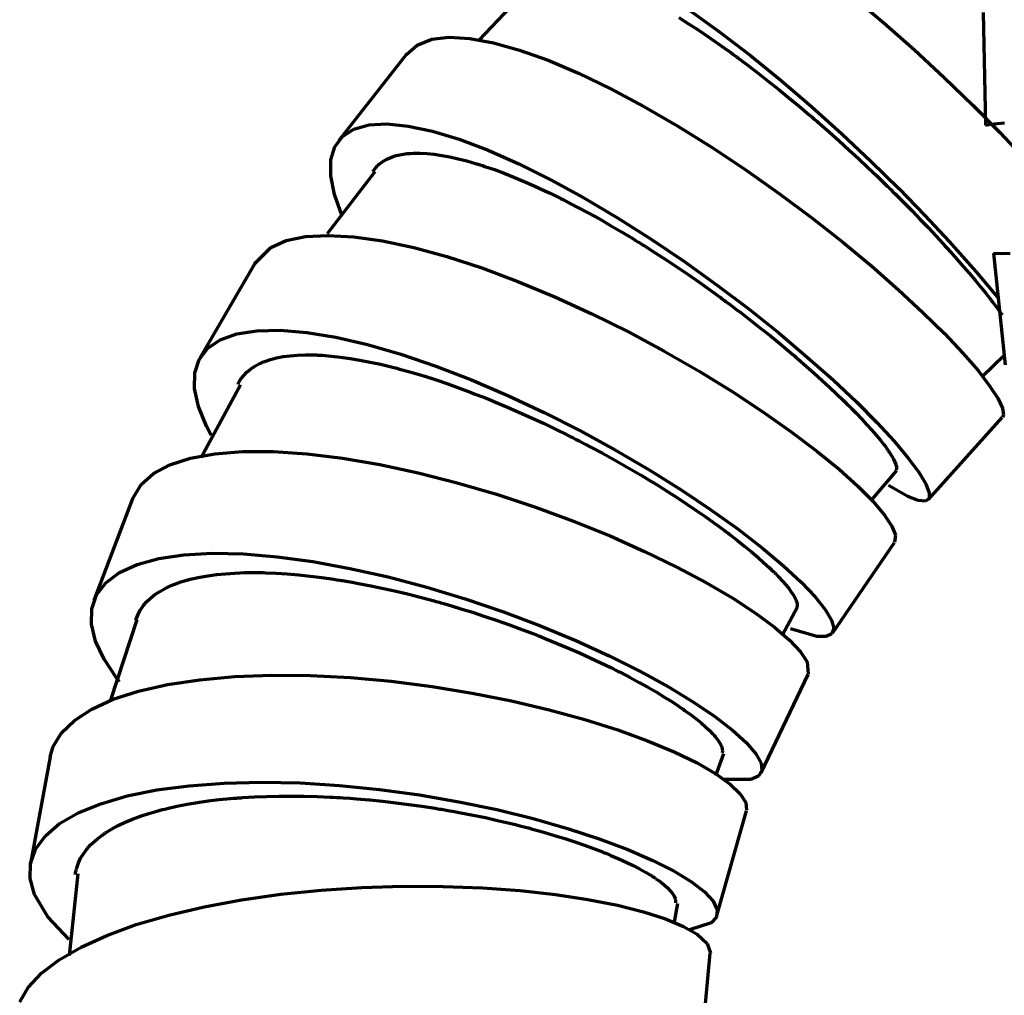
# Model space of a CAD drawing. Header units: millimetres. Extents: x 76 to 932, y 218 to 766.
# Tile 87 of 98: x 694 to 738, y 519 to 562. Entities that reach past the tile are written whole.
import ezdxf

# ---------------------------------------------------------------- set-up
doc = ezdxf.new("R2010")
doc.units = ezdxf.units.MM
doc.layers.add('Livello 1', color=18, linetype='Continuous', true_color=0x000000)

msp = doc.modelspace()

# ---------------------------------------------------------------- linework, layer by layer
at = {"layer": 'Livello 1', "color": 18, "lineweight": 70, "true_color": 0x000000}
for p, q in [((716.957, 564.145), (714.502, 561.552)), ((731.125, 563.492), (732.504, 562.328)), ((723.872, 562.864), (725.205, 561.908)), ((723.388, 562.554), (723.812, 562.285)), ((736.914, 562.779), (737.016, 557.773)), ((723.812, 562.285), (724.242, 562.007)), ((724.242, 562.007), (724.68, 561.714)), ((732.504, 562.328), (733.866, 561.121)), ((711.754, 561.336), (712.414, 561.59)), ((712.414, 561.59), (713.186, 561.679)), ((713.186, 561.679), (714.1, 561.629)), ((714.1, 561.629), (715.144, 561.439)), ((724.68, 561.714), (725.121, 561.411)), ((725.205, 561.908), (726.567, 560.867)), ((711.281, 560.92), (711.754, 561.336)), ((715.144, 561.439), (716.312, 561.111)), ((716.312, 561.111), (717.578, 560.659)), ((725.121, 561.411), (725.565, 561.093)), ((725.565, 561.093), (725.678, 561.012)), ((733.866, 561.121), (735.185, 559.89)), ((711.299, 560.945), (708.272, 557.1)), ((717.578, 560.659), (718.933, 560.084)), ((725.678, 561.012), (725.791, 560.927)), ((725.791, 560.927), (725.847, 560.888)), ((725.847, 560.888), (725.904, 560.846)), ((725.904, 560.846), (725.96, 560.804)), ((725.96, 560.804), (726.017, 560.761)), ((726.017, 560.761), (726.246, 560.592)), ((726.567, 560.867), (727.936, 559.752)), ((726.246, 560.592), (726.472, 560.423)), ((726.472, 560.423), (726.927, 560.077)), ((718.933, 560.084), (720.362, 559.396)), ((726.927, 560.077), (727.378, 559.721)), ((727.936, 559.752), (729.294, 558.588)), ((735.185, 559.89), (736.455, 558.659)), ((720.362, 559.396), (721.836, 558.609)), ((727.378, 559.721), (727.83, 559.361)), ((727.83, 559.361), (728.281, 558.994)), ((728.281, 558.994), (728.733, 558.62)), ((721.836, 558.609), (723.343, 557.735)), ((728.733, 558.62), (729.185, 558.239)), ((729.294, 558.588), (730.631, 557.385)), ((736.455, 558.659), (737.655, 557.442)), ((729.185, 558.239), (729.298, 558.14)), ((729.298, 558.14), (729.41, 558.045)), ((729.41, 558.045), (729.467, 557.996)), ((729.467, 557.996), (729.523, 557.946)), ((708.434, 557.276), (708.939, 557.601)), ((708.939, 557.601), (709.602, 557.784)), ((709.602, 557.784), (710.413, 557.83)), ((710.413, 557.83), (711.362, 557.735)), ((711.362, 557.735), (712.438, 557.505)), ((723.343, 557.735), (724.863, 556.786)), ((729.523, 557.946), (729.58, 557.897)), ((729.58, 557.897), (729.636, 557.851)), ((729.636, 557.851), (729.858, 557.653)), ((729.858, 557.653), (730.077, 557.459)), ((737.016, 557.773), (737.242, 557.819)), ((737.242, 557.819), (737.856, 557.876)), ((708.092, 556.817), (708.434, 557.276)), ((712.438, 557.505), (713.627, 557.145)), ((713.627, 557.145), (714.911, 556.659)), ((730.077, 557.459), (730.515, 557.071)), ((730.631, 557.385), (731.926, 556.168)), ((737.655, 557.442), (738.77, 556.26)), ((707.919, 556.228), (708.092, 556.817)), ((724.863, 556.786), (726.377, 555.78)), ((730.515, 557.071), (730.945, 556.68)), ((730.945, 556.68), (731.372, 556.288)), ((710.233, 556.165), (710.413, 556.267)), ((710.413, 556.267), (710.614, 556.352)), ((710.614, 556.352), (710.83, 556.422)), ((710.83, 556.422), (711.066, 556.475)), ((711.066, 556.475), (711.32, 556.51)), ((711.32, 556.51), (711.454, 556.521)), ((711.454, 556.521), (711.595, 556.528)), ((711.595, 556.528), (711.666, 556.532)), ((711.666, 556.532), (711.74, 556.532)), ((711.74, 556.532), (711.775, 556.532)), ((711.775, 556.532), (711.814, 556.532)), ((711.814, 556.532), (711.849, 556.532)), ((711.849, 556.532), (711.888, 556.532)), ((711.888, 556.532), (712.195, 556.514)), ((712.195, 556.514), (712.519, 556.482)), ((712.519, 556.482), (712.858, 556.433)), ((712.858, 556.433), (713.211, 556.366)), ((713.211, 556.366), (713.578, 556.285)), ((713.578, 556.285), (713.959, 556.186)), ((714.911, 556.659), (716.273, 556.055)), ((731.372, 556.288), (731.788, 555.897)), ((707.916, 555.516), (707.919, 556.228)), ((709.81, 555.752), (709.87, 555.833)), ((709.87, 555.833), (709.93, 555.907)), ((709.93, 555.907), (709.965, 555.943)), ((709.965, 555.943), (710.001, 555.978)), ((710.001, 555.978), (710.036, 556.01)), ((710.036, 556.01), (710.071, 556.045)), ((710.071, 556.045), (710.233, 556.165)), ((713.959, 556.186), (714.156, 556.133)), ((714.156, 556.133), (714.357, 556.073)), ((714.357, 556.073), (714.407, 556.059)), ((714.407, 556.059), (714.46, 556.041)), ((714.46, 556.041), (714.509, 556.027)), ((714.509, 556.027), (714.562, 556.01)), ((714.562, 556.01), (714.664, 555.978)), ((714.664, 555.978), (714.767, 555.943)), ((714.767, 555.943), (715.19, 555.798)), ((716.273, 556.055), (717.702, 555.35)), ((731.788, 555.897), (732.201, 555.505)), ((731.926, 556.168), (733.164, 554.955)), ((709.87, 555.699), (707.757, 552.94)), ((708.078, 554.69), (707.916, 555.516)), ((709.782, 555.713), (709.81, 555.752)), ((715.19, 555.798), (715.62, 555.636)), ((715.62, 555.636), (716.058, 555.463)), ((716.058, 555.463), (716.506, 555.276)), ((726.377, 555.78), (727.858, 554.729)), ((732.201, 555.505), (732.603, 555.11)), ((716.506, 555.276), (716.964, 555.075)), ((716.964, 555.075), (717.43, 554.859)), ((717.702, 555.35), (719.169, 554.545)), ((732.603, 555.11), (732.652, 555.064)), ((732.652, 555.064), (732.705, 555.015)), ((732.705, 555.015), (732.755, 554.965)), ((732.755, 554.965), (732.804, 554.916)), ((733.164, 554.955), (734.328, 553.759)), ((708.406, 553.769), (708.078, 554.69)), ((717.43, 554.859), (717.666, 554.747)), ((717.666, 554.747), (717.906, 554.63)), ((717.906, 554.63), (718.026, 554.57)), ((718.026, 554.57), (718.146, 554.51)), ((718.146, 554.51), (718.27, 554.45)), ((719.169, 554.545), (720.665, 553.66)), ((727.858, 554.729), (729.298, 553.657)), ((732.804, 554.916), (732.903, 554.817)), ((732.903, 554.817), (733.002, 554.722)), ((733.002, 554.722), (733.196, 554.528)), ((733.196, 554.528), (733.386, 554.337)), ((718.27, 554.45), (718.39, 554.387)), ((718.39, 554.387), (718.873, 554.136)), ((718.873, 554.136), (719.363, 553.875)), ((733.386, 554.337), (733.757, 553.96)), ((719.363, 553.875), (719.854, 553.604)), ((720.665, 553.66), (722.164, 552.704)), ((729.298, 553.657), (730.67, 552.573)), ((733.757, 553.96), (734.12, 553.586)), ((734.328, 553.759), (735.404, 552.605)), ((719.854, 553.604), (720.344, 553.321)), ((720.344, 553.321), (720.841, 553.032)), ((734.12, 553.586), (734.469, 553.219)), ((734.469, 553.219), (734.808, 552.859)), ((705.94, 552.641), (706.787, 552.82)), ((706.787, 552.82), (707.792, 552.877)), ((707.792, 552.877), (708.942, 552.813)), ((708.942, 552.813), (710.216, 552.633)), ((720.841, 553.032), (721.339, 552.732)), ((734.808, 552.859), (734.97, 552.683)), ((704.529, 551.61), (705.256, 552.341)), ((705.256, 552.341), (705.94, 552.641)), ((710.216, 552.633), (711.602, 552.337)), ((711.602, 552.337), (713.08, 551.935)), ((721.339, 552.732), (721.462, 552.655)), ((721.462, 552.655), (721.589, 552.577)), ((721.589, 552.577), (721.649, 552.538)), ((721.649, 552.538), (721.713, 552.499)), ((721.713, 552.499), (721.776, 552.461)), ((721.776, 552.461), (721.84, 552.422)), ((721.84, 552.422), (722.087, 552.263)), ((722.164, 552.704), (723.653, 551.699)), ((730.67, 552.573), (731.965, 551.501)), ((734.97, 552.683), (735.132, 552.506)), ((735.132, 552.506), (735.214, 552.418)), ((735.214, 552.418), (735.291, 552.33)), ((735.291, 552.33), (735.33, 552.288)), ((735.404, 552.605), (736.589, 551.268)), ((713.08, 551.935), (714.633, 551.427)), ((722.087, 552.263), (722.337, 552.104)), ((722.337, 552.104), (722.831, 551.783)), ((735.33, 552.288), (735.369, 552.245)), ((735.369, 552.245), (735.408, 552.203)), ((735.408, 552.203), (735.446, 552.157)), ((735.446, 552.157), (735.75, 551.822)), ((737.38, 552.09), (737.898, 547.127)), ((737.38, 552.087), (737.669, 552.069)), ((737.669, 552.069), (738.12, 552.09)), ((704.54, 551.632), (702.102, 547.426)), ((714.633, 551.427), (716.238, 550.827)), ((722.831, 551.783), (723.318, 551.459)), ((723.318, 551.459), (723.805, 551.131)), ((723.653, 551.699), (725.106, 550.654)), ((731.965, 551.501), (733.157, 550.453)), ((735.75, 551.822), (736.032, 551.498)), ((736.032, 551.498), (736.304, 551.184)), ((723.805, 551.131), (724.285, 550.795)), ((736.304, 551.184), (736.558, 550.884)), ((736.589, 551.268), (737.605, 550.051)), ((716.238, 550.827), (717.871, 550.146)), ((724.285, 550.795), (724.761, 550.457)), ((725.106, 550.654), (726.511, 549.593)), ((736.558, 550.884), (736.794, 550.594)), ((736.794, 550.594), (737.02, 550.319)), ((717.871, 550.146), (719.515, 549.395)), ((724.761, 550.457), (725.234, 550.115)), ((725.234, 550.115), (725.29, 550.072)), ((733.157, 550.453), (734.236, 549.451)), ((737.02, 550.319), (737.126, 550.185)), ((737.126, 550.185), (737.228, 550.055)), ((725.29, 550.072), (725.35, 550.03)), ((725.35, 550.03), (725.41, 549.988)), ((725.41, 549.988), (725.466, 549.942)), ((725.466, 549.942), (725.583, 549.857)), ((725.583, 549.857), (725.699, 549.769)), ((725.699, 549.769), (725.928, 549.6)), ((737.228, 550.055), (737.253, 550.023)), ((737.253, 550.023), (737.277, 549.991)), ((737.277, 549.991), (737.302, 549.959)), ((737.302, 549.959), (737.323, 549.928)), ((737.323, 549.928), (737.373, 549.868)), ((737.373, 549.868), (737.418, 549.804)), ((737.418, 549.804), (737.595, 549.571)), ((719.515, 549.395), (721.145, 548.584)), ((725.928, 549.6), (726.154, 549.427)), ((726.154, 549.427), (726.599, 549.084)), ((726.511, 549.593), (727.844, 548.524)), ((734.236, 549.451), (735.192, 548.509)), ((737.595, 549.571), (737.75, 549.353)), ((737.75, 549.353), (737.757, 549.346)), ((726.599, 549.084), (727.036, 548.742)), ((703.005, 548.234), (703.739, 548.495)), ((703.739, 548.495), (704.631, 548.636)), ((704.631, 548.636), (705.672, 548.658)), ((705.672, 548.658), (706.85, 548.559)), ((706.85, 548.559), (708.148, 548.347)), ((721.145, 548.584), (722.743, 547.726)), ((727.036, 548.742), (727.46, 548.404)), ((727.46, 548.404), (727.872, 548.065)), ((727.844, 548.524), (729.096, 547.469)), ((735.192, 548.509), (736.011, 547.642)), ((702.448, 547.857), (703.005, 548.234)), ((708.148, 548.347), (709.549, 548.023)), ((709.549, 548.023), (711.031, 547.592)), ((727.872, 548.065), (728.077, 547.899)), ((702.067, 547.363), (702.448, 547.857)), ((705.51, 547.434), (705.802, 547.49)), ((705.802, 547.49), (706.113, 547.529)), ((706.113, 547.529), (706.441, 547.557)), ((706.441, 547.557), (706.787, 547.568)), ((706.787, 547.568), (706.967, 547.568)), ((706.967, 547.568), (707.154, 547.564)), ((707.154, 547.564), (707.2, 547.564)), ((707.2, 547.564), (707.249, 547.561)), ((707.249, 547.561), (707.295, 547.561)), ((707.295, 547.561), (707.344, 547.557)), ((707.344, 547.557), (707.439, 547.553)), ((707.439, 547.553), (707.538, 547.546)), ((707.538, 547.546), (707.937, 547.515)), ((707.937, 547.515), (708.346, 547.469)), ((711.031, 547.592), (712.583, 547.067)), ((722.743, 547.726), (724.285, 546.841)), ((728.077, 547.899), (728.278, 547.73)), ((728.278, 547.73), (728.377, 547.645)), ((728.377, 547.645), (728.476, 547.564)), ((728.476, 547.564), (728.525, 547.522)), ((728.525, 547.522), (728.571, 547.479)), ((736.011, 547.642), (736.685, 546.866)), ((736.865, 546.601), (737.852, 547.55)), ((701.869, 546.767), (702.067, 547.363)), ((704.346, 546.936), (704.536, 547.063)), ((704.536, 547.063), (704.642, 547.123)), ((704.642, 547.123), (704.748, 547.18)), ((704.748, 547.18), (704.804, 547.204)), ((704.804, 547.204), (704.864, 547.229)), ((704.864, 547.229), (704.892, 547.243)), ((704.892, 547.243), (704.924, 547.254)), ((704.924, 547.254), (704.952, 547.268)), ((704.952, 547.268), (704.984, 547.278)), ((704.984, 547.278), (705.238, 547.363)), ((705.238, 547.363), (705.51, 547.434)), ((708.346, 547.469), (708.773, 547.409)), ((708.773, 547.409), (709.21, 547.335)), ((709.21, 547.335), (709.662, 547.247)), ((709.662, 547.247), (710.124, 547.148)), ((710.124, 547.148), (710.364, 547.091)), ((710.364, 547.091), (710.604, 547.031)), ((712.583, 547.067), (714.174, 546.453)), ((728.571, 547.479), (728.62, 547.437)), ((728.62, 547.437), (728.67, 547.395)), ((728.67, 547.395), (729.051, 547.067)), ((729.051, 547.067), (729.41, 546.746)), ((729.096, 547.469), (730.243, 546.449)), ((701.858, 546.065), (701.869, 546.767)), ((703.908, 546.474), (704.032, 546.64)), ((704.032, 546.64), (704.18, 546.795)), ((704.18, 546.795), (704.346, 546.936)), ((710.604, 547.031), (710.664, 547.017)), ((710.664, 547.017), (710.727, 547)), ((710.727, 547), (710.787, 546.985)), ((710.787, 546.985), (710.847, 546.968)), ((710.847, 546.968), (710.971, 546.936)), ((710.971, 546.936), (711.094, 546.904)), ((711.094, 546.904), (711.588, 546.763)), ((711.588, 546.763), (712.093, 546.612)), ((712.093, 546.612), (712.601, 546.449)), ((724.285, 546.841), (725.752, 545.938)), ((729.41, 546.746), (729.76, 546.432)), ((736.685, 546.866), (737.203, 546.192)), ((703.901, 546.234), (702.158, 542.999)), ((703.795, 546.269), (703.806, 546.291)), ((703.806, 546.291), (703.852, 546.382)), ((703.852, 546.382), (703.908, 546.474)), ((712.601, 546.449), (713.116, 546.273)), ((713.116, 546.273), (713.638, 546.089)), ((714.174, 546.453), (715.793, 545.758)), ((729.76, 546.432), (730.091, 546.125)), ((730.243, 546.449), (731.28, 545.472)), ((737.203, 546.192), (737.567, 545.634)), ((702.031, 545.275), (701.858, 546.065)), ((713.638, 546.089), (714.163, 545.892)), ((714.163, 545.892), (714.297, 545.839)), ((714.297, 545.839), (714.431, 545.79)), ((714.431, 545.79), (714.498, 545.761)), ((714.498, 545.761), (714.566, 545.737)), ((714.566, 545.737), (714.633, 545.712)), ((715.793, 545.758), (717.409, 544.999)), ((725.752, 545.938), (727.124, 545.035)), ((730.091, 546.125), (730.409, 545.825)), ((730.409, 545.825), (730.712, 545.536)), ((714.633, 545.712), (714.7, 545.684)), ((714.7, 545.684), (714.968, 545.578)), ((714.968, 545.578), (715.236, 545.469)), ((715.236, 545.469), (715.772, 545.243)), ((730.712, 545.536), (730.857, 545.391)), ((730.857, 545.391), (730.998, 545.25)), ((731.28, 545.472), (732.187, 544.558)), ((737.567, 545.634), (737.771, 545.2)), ((702.388, 544.4), (702.031, 545.275)), ((715.772, 545.243), (716.305, 545.01)), ((716.305, 545.01), (716.837, 544.77)), ((717.409, 544.999), (719.011, 544.188)), ((727.124, 545.035), (728.384, 544.149)), ((730.998, 545.25), (731.065, 545.183)), ((731.065, 545.183), (731.135, 545.112)), ((731.135, 545.112), (731.167, 545.077)), ((731.167, 545.077), (731.202, 545.045)), ((731.202, 545.045), (731.234, 545.01)), ((731.234, 545.01), (731.266, 544.975)), ((731.266, 544.975), (731.52, 544.714)), ((737.771, 545.2), (737.817, 544.901)), ((737.817, 544.901), (737.771, 544.795)), ((716.837, 544.77), (717.37, 544.523)), ((717.37, 544.523), (717.899, 544.269)), ((731.52, 544.714), (731.749, 544.463)), ((731.749, 544.463), (731.965, 544.223)), ((732.187, 544.558), (732.956, 543.726)), ((734.48, 541.133), (737.764, 544.788)), ((702.599, 543.997), (702.388, 544.4)), ((717.899, 544.269), (718.428, 544.008)), ((718.428, 544.008), (718.495, 543.973)), ((719.011, 544.188), (720.57, 543.334)), ((728.384, 544.149), (729.516, 543.292)), ((731.965, 544.223), (732.158, 543.997)), ((732.158, 543.997), (732.335, 543.782)), ((718.495, 543.973), (718.562, 543.941)), ((718.562, 543.941), (718.63, 543.906)), ((718.63, 543.906), (718.693, 543.874)), ((718.693, 543.874), (718.827, 543.807)), ((718.827, 543.807), (718.958, 543.74)), ((718.958, 543.74), (719.219, 543.602)), ((719.219, 543.602), (719.476, 543.468)), ((732.335, 543.782), (732.494, 543.581)), ((732.494, 543.581), (732.568, 543.486)), ((732.956, 543.726), (733.58, 542.981)), ((701.682, 542.971), (702.765, 543.168)), ((702.765, 543.168), (703.996, 543.271)), ((703.996, 543.271), (705.365, 543.271)), ((705.365, 543.271), (706.85, 543.172)), ((706.85, 543.172), (708.434, 542.978)), ((719.476, 543.468), (719.988, 543.193)), ((719.988, 543.193), (720.492, 542.914)), ((720.57, 543.334), (722.073, 542.456)), ((729.516, 543.292), (730.508, 542.48)), ((732.568, 543.486), (732.635, 543.394)), ((732.635, 543.394), (732.649, 543.373)), ((732.649, 543.373), (732.667, 543.352)), ((732.667, 543.352), (732.681, 543.327)), ((732.681, 543.327), (732.698, 543.306)), ((732.698, 543.306), (732.727, 543.264)), ((732.727, 543.264), (732.755, 543.221)), ((732.755, 543.221), (732.853, 543.066)), ((700.031, 542.286), (700.768, 542.678)), ((700.768, 542.678), (701.682, 542.971)), ((708.434, 542.978), (710.092, 542.696)), ((710.092, 542.696), (711.8, 542.329)), ((720.492, 542.914), (720.986, 542.636)), ((732.853, 543.066), (732.935, 542.925)), ((732.935, 542.925), (732.995, 542.798)), ((732.995, 542.798), (733.037, 542.689)), ((733.037, 542.689), (733.058, 542.597)), ((733.58, 542.981), (734.049, 542.346)), ((699.484, 541.807), (700.031, 542.286)), ((711.8, 542.329), (713.542, 541.884)), ((720.986, 542.636), (721.473, 542.354)), ((721.473, 542.354), (721.713, 542.212)), ((722.073, 542.456), (723.491, 541.567)), ((730.508, 542.48), (731.347, 541.726)), ((731.957, 541.105), (733.079, 542.421)), ((733.048, 542.473), (733.044, 542.463)), ((733.051, 542.48), (733.048, 542.473)), ((733.055, 542.488), (733.051, 542.48)), ((733.058, 542.502), (733.055, 542.488)), ((733.058, 542.597), (733.058, 542.519)), ((733.058, 542.519), (733.058, 542.502)), ((734.049, 542.346), (734.363, 541.828)), ((699.093, 541.14), (699.484, 541.807)), ((713.542, 541.884), (715.289, 541.373)), ((721.713, 542.212), (721.949, 542.071)), ((721.949, 542.071), (722.069, 541.997)), ((722.069, 541.997), (722.186, 541.927)), ((722.186, 541.927), (722.245, 541.891)), ((722.245, 541.891), (722.302, 541.856)), ((722.302, 541.856), (722.362, 541.821)), ((722.362, 541.821), (722.418, 541.782)), ((734.363, 541.828), (734.515, 541.436)), ((715.289, 541.373), (717.017, 540.798)), ((722.418, 541.782), (722.877, 541.496)), ((722.877, 541.496), (723.321, 541.214)), ((723.491, 541.567), (724.817, 540.681)), ((731.347, 541.726), (732.024, 541.045)), ((733.559, 541.278), (732.712, 541.757)), ((734.515, 541.436), (734.508, 541.179)), ((699.103, 541.172), (697.392, 536.649)), ((723.321, 541.214), (723.748, 540.932)), ((723.748, 540.932), (724.161, 540.653)), ((732.024, 541.045), (732.529, 540.448)), ((734.025, 541.098), (733.559, 541.278)), ((734.346, 541.066), (734.025, 541.098)), ((734.508, 541.179), (734.346, 541.066)), ((717.017, 540.798), (718.704, 540.177)), ((724.161, 540.653), (724.56, 540.378)), ((724.817, 540.681), (726.027, 539.814)), ((718.704, 540.177), (720.33, 539.517)), ((724.56, 540.378), (724.944, 540.103)), ((724.944, 540.103), (725.131, 539.969)), ((732.529, 540.448), (732.861, 539.948)), ((725.131, 539.969), (725.315, 539.835)), ((725.315, 539.835), (725.406, 539.768)), ((725.406, 539.768), (725.495, 539.701)), ((725.495, 539.701), (725.54, 539.665)), ((725.54, 539.665), (725.583, 539.634)), ((725.583, 539.634), (725.629, 539.598)), ((726.027, 539.814), (727.107, 538.977)), ((732.861, 539.948), (733.016, 539.549)), ((720.33, 539.517), (721.868, 538.833)), ((725.629, 539.598), (725.671, 539.567)), ((725.671, 539.567), (726.006, 539.305)), ((726.006, 539.305), (726.324, 539.055)), ((730.215, 535.199), (732.97, 539.231)), ((733.016, 539.549), (732.98, 539.246)), ((701.389, 538.678), (702.652, 538.748)), ((702.652, 538.748), (704.039, 538.72)), ((721.868, 538.833), (723.304, 538.134)), ((726.324, 539.055), (726.62, 538.808)), ((726.62, 538.808), (726.899, 538.572)), ((727.107, 538.977), (728.045, 538.191)), ((699.311, 538.244), (700.271, 538.508)), ((700.271, 538.508), (701.389, 538.678)), ((704.039, 538.72), (705.534, 538.596)), ((705.534, 538.596), (707.122, 538.381)), ((707.122, 538.381), (708.769, 538.078)), ((726.899, 538.572), (727.156, 538.342)), ((727.156, 538.342), (727.396, 538.12)), ((697.918, 537.436), (698.525, 537.887)), ((698.525, 537.887), (699.311, 538.244)), ((703.241, 537.841), (703.658, 537.87)), ((703.658, 537.87), (704.092, 537.887)), ((704.092, 537.887), (704.317, 537.891)), ((704.317, 537.891), (704.543, 537.891)), ((704.543, 537.891), (704.603, 537.891)), ((704.603, 537.891), (704.659, 537.891)), ((704.659, 537.891), (704.719, 537.891)), ((704.719, 537.891), (704.776, 537.887)), ((704.776, 537.887), (704.896, 537.887)), ((704.896, 537.887), (705.012, 537.884)), ((705.012, 537.884), (705.492, 537.863)), ((705.492, 537.863), (705.982, 537.831)), ((708.769, 538.078), (710.466, 537.697)), ((723.304, 538.134), (724.613, 537.436)), ((727.396, 538.12), (727.509, 538.014)), ((727.509, 538.014), (727.618, 537.909)), ((727.618, 537.909), (727.643, 537.88)), ((727.643, 537.88), (727.671, 537.856)), ((728.045, 538.191), (728.828, 537.464)), ((697.509, 536.9), (697.918, 537.436)), ((700.825, 537.312), (701.107, 537.422)), ((701.107, 537.422), (701.259, 537.475)), ((701.259, 537.475), (701.414, 537.52)), ((701.414, 537.52), (701.456, 537.535)), ((701.456, 537.535), (701.495, 537.545)), ((701.495, 537.545), (701.537, 537.556)), ((701.537, 537.556), (701.576, 537.566)), ((701.576, 537.566), (701.661, 537.591)), ((701.661, 537.591), (701.746, 537.612)), ((701.746, 537.612), (702.091, 537.686)), ((702.091, 537.686), (702.458, 537.75)), ((702.458, 537.75), (702.839, 537.803)), ((702.839, 537.803), (703.241, 537.841)), ((705.982, 537.831), (706.483, 537.789)), ((706.483, 537.789), (706.995, 537.736)), ((706.995, 537.736), (707.521, 537.672)), ((707.521, 537.672), (708.053, 537.595)), ((708.053, 537.595), (708.187, 537.573)), ((708.187, 537.573), (708.325, 537.552)), ((708.325, 537.552), (708.392, 537.542)), ((708.392, 537.542), (708.459, 537.531)), ((708.459, 537.531), (708.529, 537.52)), ((708.529, 537.52), (708.596, 537.506)), ((708.596, 537.506), (708.872, 537.46)), ((708.872, 537.46), (709.147, 537.411)), ((710.466, 537.697), (712.181, 537.238)), ((724.613, 537.436), (725.784, 536.748)), ((727.671, 537.856), (727.696, 537.831)), ((727.696, 537.831), (727.721, 537.806)), ((727.721, 537.806), (727.77, 537.753)), ((727.77, 537.753), (727.819, 537.704)), ((727.819, 537.704), (727.996, 537.513)), ((727.996, 537.513), (728.155, 537.333)), ((728.828, 537.464), (729.449, 536.811)), ((700.102, 536.91), (700.32, 537.055)), ((700.32, 537.055), (700.56, 537.189)), ((700.56, 537.189), (700.825, 537.312)), ((709.147, 537.411), (709.701, 537.302)), ((709.701, 537.302), (710.258, 537.185)), ((710.258, 537.185), (710.819, 537.062)), ((710.819, 537.062), (711.38, 536.924)), ((712.181, 537.238), (713.895, 536.72)), ((728.155, 537.333), (728.289, 537.164)), ((728.289, 537.164), (728.401, 537.009)), ((728.401, 537.009), (728.493, 536.864)), ((697.29, 536.282), (697.509, 536.9)), ((699.689, 536.543), (699.71, 536.568)), ((699.71, 536.568), (699.731, 536.589)), ((699.731, 536.589), (699.904, 536.755)), ((699.904, 536.755), (700.102, 536.91)), ((711.38, 536.924), (711.948, 536.78)), ((711.948, 536.78), (712.516, 536.628)), ((712.516, 536.628), (712.586, 536.607)), ((712.586, 536.607), (712.661, 536.589)), ((712.661, 536.589), (712.731, 536.568)), ((712.731, 536.568), (712.802, 536.547)), ((712.802, 536.547), (712.946, 536.508)), ((713.895, 536.72), (715.589, 536.141)), ((725.784, 536.748), (726.796, 536.085)), ((728.493, 536.864), (728.567, 536.73)), ((728.567, 536.73), (728.581, 536.698)), ((728.581, 536.698), (728.592, 536.67)), ((728.592, 536.67), (728.599, 536.653)), ((728.599, 536.653), (728.606, 536.639)), ((728.606, 536.639), (728.61, 536.624)), ((728.61, 536.624), (728.617, 536.61)), ((728.617, 536.61), (728.631, 536.557)), ((728.631, 536.557), (728.641, 536.504)), ((729.449, 536.811), (729.897, 536.247)), ((697.276, 535.594), (697.29, 536.282)), ((699.35, 536.028), (699.452, 536.222)), ((699.452, 536.222), (699.512, 536.317)), ((699.512, 536.317), (699.58, 536.409)), ((699.58, 536.409), (699.615, 536.455)), ((699.615, 536.455), (699.65, 536.501)), ((699.65, 536.501), (699.671, 536.522)), ((699.671, 536.522), (699.689, 536.543)), ((712.946, 536.508), (713.087, 536.466)), ((713.087, 536.466), (713.37, 536.384)), ((713.37, 536.384), (713.652, 536.296)), ((713.652, 536.296), (714.216, 536.123)), ((714.216, 536.123), (714.77, 535.944)), ((715.589, 536.141), (717.232, 535.52)), ((727.992, 535.118), (728.645, 536.339)), ((728.648, 536.413), (728.631, 536.339)), ((728.631, 536.339), (728.631, 536.335)), ((728.641, 536.504), (728.648, 536.413)), ((729.897, 536.247), (730.172, 535.778)), ((699.29, 535.795), (698.123, 532.218)), ((699.258, 535.778), (699.273, 535.824)), ((699.273, 535.824), (699.35, 536.028)), ((714.77, 535.944), (715.32, 535.757)), ((715.32, 535.757), (715.867, 535.563)), ((726.796, 536.085), (727.643, 535.46)), ((730.172, 535.778), (730.271, 535.418)), ((697.459, 534.843), (697.276, 535.594)), ((715.867, 535.563), (716.407, 535.365)), ((716.407, 535.365), (716.943, 535.16)), ((717.232, 535.52), (718.809, 534.864)), ((727.643, 535.46), (728.31, 534.885)), ((729.52, 535.047), (728.352, 535.383)), ((730.271, 535.418), (730.194, 535.171)), ((697.84, 534.035), (697.459, 534.843)), ((716.943, 535.16), (717.01, 535.136)), ((717.01, 535.136), (717.077, 535.107)), ((717.077, 535.107), (717.144, 535.083)), ((717.144, 535.083), (717.211, 535.058)), ((717.211, 535.058), (717.342, 535.005)), ((717.342, 535.005), (717.472, 534.952)), ((717.472, 534.952), (717.73, 534.846)), ((717.73, 534.846), (717.987, 534.744)), ((718.809, 534.864), (720.298, 534.183)), ((728.31, 534.885), (728.793, 534.37)), ((729.94, 535.047), (729.52, 535.047)), ((730.194, 535.171), (729.94, 535.047)), ((717.987, 534.744), (718.488, 534.529)), ((718.488, 534.529), (718.975, 534.317)), ((728.793, 534.37), (729.086, 533.922)), ((698.415, 533.181), (697.84, 534.035)), ((718.975, 534.317), (719.451, 534.102)), ((719.451, 534.102), (719.917, 533.883)), ((720.298, 534.183), (721.677, 533.495)), ((729.086, 533.922), (729.142, 533.368)), ((719.917, 533.883), (720.143, 533.774)), ((720.143, 533.774), (720.369, 533.665)), ((720.369, 533.665), (720.478, 533.608)), ((720.478, 533.608), (720.587, 533.555)), ((720.587, 533.555), (720.644, 533.527)), ((720.644, 533.527), (720.697, 533.499)), ((720.697, 533.499), (720.753, 533.471)), ((721.677, 533.495), (722.93, 532.807)), ((698.528, 533.037), (698.415, 533.181)), ((700.666, 532.913), (702.095, 533.128)), ((702.095, 533.128), (703.647, 533.269)), ((703.647, 533.269), (705.295, 533.329)), ((705.295, 533.329), (707.02, 533.315)), ((707.02, 533.315), (708.801, 533.224)), ((708.801, 533.224), (710.607, 533.061)), ((710.607, 533.061), (712.417, 532.829)), ((720.753, 533.471), (720.806, 533.442)), ((720.806, 533.442), (721.226, 533.224)), ((721.226, 533.224), (721.628, 533.008)), ((727.043, 528.987), (729.142, 533.365)), ((698.25, 532.257), (699.378, 532.62)), ((699.378, 532.62), (700.666, 532.913)), ((712.417, 532.829), (714.209, 532.536)), ((721.628, 533.008), (722.013, 532.793)), ((722.013, 532.793), (722.376, 532.585)), ((722.93, 532.807), (724.041, 532.137)), ((697.29, 531.823), (698.25, 532.257)), ((714.209, 532.536), (715.952, 532.19)), ((715.952, 532.19), (717.624, 531.795)), ((722.376, 532.585), (722.722, 532.373)), ((722.722, 532.373), (723.05, 532.169)), ((723.05, 532.169), (723.205, 532.066)), ((696.521, 531.322), (697.29, 531.823)), ((717.624, 531.795), (719.205, 531.364)), ((723.205, 532.066), (723.357, 531.968)), ((723.357, 531.968), (723.431, 531.915)), ((723.431, 531.915), (723.505, 531.865)), ((723.505, 531.865), (723.575, 531.816)), ((723.575, 531.816), (723.646, 531.767)), ((723.646, 531.767), (723.911, 531.576)), ((724.041, 532.137), (724.994, 531.491)), ((695.946, 530.768), (696.521, 531.322)), ((719.205, 531.364), (720.672, 530.899)), ((723.911, 531.576), (724.154, 531.389)), ((724.154, 531.389), (724.373, 531.213)), ((724.994, 531.491), (725.78, 530.888)), ((720.672, 530.899), (722.002, 530.416)), ((724.373, 531.213), (724.574, 531.04)), ((724.574, 531.04), (724.747, 530.874)), ((724.747, 530.874), (724.902, 530.715)), ((725.78, 530.888), (726.387, 530.334)), ((695.575, 530.161), (695.946, 530.768)), ((724.902, 530.715), (724.937, 530.677)), ((724.937, 530.677), (724.969, 530.641)), ((724.969, 530.641), (724.987, 530.62)), ((724.987, 530.62), (725.001, 530.602)), ((725.001, 530.602), (725.018, 530.585)), ((725.018, 530.585), (725.032, 530.567)), ((725.032, 530.567), (725.089, 530.493)), ((725.089, 530.493), (725.138, 530.426)), ((725.138, 530.426), (725.223, 530.292)), ((695.438, 529.696), (695.575, 530.161)), ((722.002, 530.416), (723.184, 529.925)), ((725.223, 530.292), (725.283, 530.172)), ((725.283, 530.172), (725.318, 530.063)), ((725.318, 530.063), (725.329, 529.96)), ((726.387, 530.334), (726.807, 529.84)), ((695.438, 529.703), (694.57, 524.965)), ((723.184, 529.925), (724.2, 529.431)), ((725.039, 528.874), (725.392, 529.844)), ((725.329, 529.96), (725.318, 529.872)), ((726.807, 529.84), (727.04, 529.421)), ((724.2, 529.431), (725.032, 528.951)), ((727.04, 529.421), (727.075, 529.086)), ((725.032, 528.951), (725.674, 528.489)), ((726.581, 528.687), (725.368, 528.694)), ((726.923, 528.835), (726.581, 528.687)), ((727.075, 529.086), (726.923, 528.835)), ((700.179, 528.228), (701.626, 528.419)), ((701.626, 528.419), (703.185, 528.535)), ((703.185, 528.535), (704.836, 528.574)), ((704.836, 528.574), (706.55, 528.539)), ((706.55, 528.539), (708.307, 528.429)), ((708.307, 528.429), (710.089, 528.249)), ((710.089, 528.249), (711.863, 528.006)), ((725.674, 528.489), (726.119, 528.059)), ((697.692, 527.618), (698.86, 527.96)), ((698.86, 527.96), (700.179, 528.228)), ((702.465, 527.738), (702.959, 527.798)), ((702.959, 527.798), (703.467, 527.847)), ((703.467, 527.847), (703.594, 527.858)), ((703.594, 527.858), (703.725, 527.868)), ((703.725, 527.868), (703.792, 527.872)), ((703.792, 527.872), (703.855, 527.879)), ((703.855, 527.879), (703.922, 527.883)), ((703.922, 527.883), (703.989, 527.886)), ((703.989, 527.886), (704.254, 527.904)), ((704.254, 527.904), (704.522, 527.918)), ((704.522, 527.918), (705.065, 527.939)), ((705.065, 527.939), (705.612, 527.953)), ((705.612, 527.953), (706.169, 527.957)), ((706.169, 527.957), (706.734, 527.95)), ((706.734, 527.95), (707.305, 527.935)), ((707.305, 527.935), (707.884, 527.911)), ((707.884, 527.911), (708.029, 527.904)), ((708.029, 527.904), (708.177, 527.893)), ((708.177, 527.893), (708.321, 527.886)), ((708.321, 527.886), (708.47, 527.875)), ((708.47, 527.875), (708.762, 527.858)), ((708.762, 527.858), (709.055, 527.833)), ((709.055, 527.833), (709.641, 527.784)), ((711.863, 528.006), (713.606, 527.706)), ((726.119, 528.059), (726.362, 527.667)), ((696.69, 527.209), (697.692, 527.618)), ((700.387, 527.343), (700.44, 527.357)), ((700.44, 527.357), (700.543, 527.382)), ((700.543, 527.382), (700.648, 527.406)), ((700.648, 527.406), (701.082, 527.505)), ((701.082, 527.505), (701.527, 527.59)), ((701.527, 527.59), (701.989, 527.671)), ((701.989, 527.671), (702.465, 527.738)), ((709.641, 527.784), (710.223, 527.727)), ((710.223, 527.727), (710.808, 527.66)), ((710.808, 527.66), (711.391, 527.586)), ((711.391, 527.586), (711.969, 527.505)), ((711.969, 527.505), (712.551, 527.417)), ((712.551, 527.417), (712.622, 527.403)), ((712.622, 527.403), (712.696, 527.392)), ((712.696, 527.392), (712.766, 527.382)), ((712.766, 527.382), (712.837, 527.368)), ((712.837, 527.368), (712.982, 527.346)), ((713.606, 527.706), (715.303, 527.353)), ((726.362, 527.667), (726.398, 527.325)), ((695.865, 526.732), (696.69, 527.209)), ((698.779, 526.792), (699.11, 526.93)), ((699.11, 526.93), (699.463, 527.064)), ((699.463, 527.064), (699.837, 527.188)), ((699.837, 527.188), (700.035, 527.244)), ((700.035, 527.244), (700.232, 527.3)), ((700.232, 527.3), (700.285, 527.315)), ((700.285, 527.315), (700.338, 527.329)), ((700.338, 527.329), (700.387, 527.343)), ((712.982, 527.346), (713.126, 527.322)), ((713.126, 527.322), (713.408, 527.269)), ((713.408, 527.269), (713.691, 527.219)), ((713.691, 527.219), (714.248, 527.11)), ((714.248, 527.11), (714.795, 526.997)), ((714.795, 526.997), (715.331, 526.877)), ((715.303, 527.353), (716.919, 526.955)), ((716.919, 526.955), (718.443, 526.521)), ((725.082, 522.644), (726.391, 527.297)), ((695.233, 526.196), (695.865, 526.732)), ((697.907, 526.323), (698.175, 526.489)), ((698.175, 526.489), (698.468, 526.644)), ((698.468, 526.644), (698.779, 526.792)), ((715.331, 526.877), (715.86, 526.754)), ((715.86, 526.754), (716.121, 526.69)), ((716.121, 526.69), (716.379, 526.623)), ((716.379, 526.623), (716.509, 526.591)), ((716.509, 526.591), (716.636, 526.556)), ((716.636, 526.556), (716.7, 526.542)), ((716.7, 526.542), (716.763, 526.524)), ((716.763, 526.524), (716.827, 526.507)), ((716.827, 526.507), (716.89, 526.489)), ((716.89, 526.489), (717.384, 526.352)), ((718.443, 526.521), (719.847, 526.062)), ((694.799, 525.604), (695.233, 526.196)), ((697.438, 525.97), (697.548, 526.062)), ((697.548, 526.062), (697.66, 526.15)), ((697.66, 526.15), (697.72, 526.193)), ((697.72, 526.193), (697.78, 526.239)), ((697.78, 526.239), (697.812, 526.26)), ((697.812, 526.26), (697.844, 526.281)), ((697.844, 526.281), (697.876, 526.302)), ((697.876, 526.302), (697.907, 526.323)), ((717.384, 526.352), (717.86, 526.21)), ((717.86, 526.21), (718.319, 526.069)), ((718.319, 526.069), (718.764, 525.925)), ((719.847, 526.062), (721.117, 525.582)), ((697.071, 525.593), (697.244, 525.784)), ((697.244, 525.784), (697.438, 525.97)), ((718.764, 525.925), (719.19, 525.776)), ((719.19, 525.776), (719.6, 525.625)), ((719.6, 525.625), (719.801, 525.551)), ((694.574, 524.965), (694.799, 525.604)), ((696.701, 524.983), (696.8, 525.191)), ((696.8, 525.191), (696.923, 525.395)), ((696.923, 525.395), (697.071, 525.593)), ((719.801, 525.551), (719.995, 525.477)), ((719.995, 525.477), (720.041, 525.455)), ((720.041, 525.455), (720.09, 525.438)), ((720.09, 525.438), (720.136, 525.417)), ((720.136, 525.417), (720.185, 525.399)), ((720.185, 525.399), (720.277, 525.36)), ((720.277, 525.36), (720.369, 525.321)), ((720.369, 525.321), (720.721, 525.17)), ((720.721, 525.17), (721.053, 525.018)), ((721.117, 525.582), (722.235, 525.096)), ((694.556, 524.291), (694.574, 524.965)), ((696.613, 524.708), (696.62, 524.736)), ((696.62, 524.736), (696.627, 524.764)), ((696.627, 524.764), (696.701, 524.983)), ((721.053, 525.018), (721.36, 524.87)), ((721.36, 524.87), (721.646, 524.722)), ((722.235, 525.096), (723.184, 524.612)), ((694.746, 523.582), (694.556, 524.291)), ((696.68, 524.496), (696.285, 520.852)), ((696.567, 524.471), (696.577, 524.542)), ((696.577, 524.542), (696.588, 524.598)), ((696.588, 524.598), (696.599, 524.655)), ((696.599, 524.655), (696.606, 524.683)), ((696.606, 524.683), (696.613, 524.708)), ((721.646, 524.722), (721.91, 524.573)), ((721.91, 524.573), (722.154, 524.429)), ((722.154, 524.429), (722.21, 524.394)), ((722.21, 524.394), (722.267, 524.358)), ((722.267, 524.358), (722.295, 524.341)), ((722.295, 524.341), (722.32, 524.32)), ((722.32, 524.32), (722.348, 524.302)), ((722.348, 524.302), (722.372, 524.284)), ((723.184, 524.612), (723.953, 524.143)), ((707.485, 523.776), (709.302, 523.893)), ((709.302, 523.893), (711.122, 523.949)), ((711.122, 523.949), (712.914, 523.942)), ((712.914, 523.942), (714.657, 523.879)), ((714.657, 523.879), (716.326, 523.755)), ((722.372, 524.284), (722.475, 524.214)), ((722.475, 524.214), (722.57, 524.147)), ((722.57, 524.147), (722.739, 524.009)), ((722.739, 524.009), (722.887, 523.879)), ((722.887, 523.879), (723.007, 523.752)), ((723.953, 524.143), (724.528, 523.695)), ((695.339, 522.591), (694.746, 523.582)), ((703.95, 523.346), (705.693, 523.593)), ((705.693, 523.593), (707.485, 523.776)), ((716.326, 523.755), (717.899, 523.582)), ((717.899, 523.582), (719.349, 523.363)), ((723.007, 523.752), (723.103, 523.628)), ((723.103, 523.628), (723.173, 523.512)), ((723.173, 523.512), (723.223, 523.402)), ((724.528, 523.695), (724.909, 523.279)), ((700.719, 522.665), (702.285, 523.035)), ((702.285, 523.035), (703.95, 523.346)), ((719.349, 523.363), (720.661, 523.106)), ((720.661, 523.106), (721.819, 522.813)), ((723.173, 522.277), (723.35, 523.18)), ((723.223, 523.402), (723.23, 523.374)), ((723.23, 523.374), (723.233, 523.349)), ((723.233, 523.349), (723.237, 523.335)), ((723.237, 523.335), (723.24, 523.321)), ((723.24, 523.321), (723.24, 523.307)), ((723.24, 523.307), (723.244, 523.296)), ((723.244, 523.296), (723.24, 523.212)), ((724.909, 523.279), (725.085, 522.905)), ((696.295, 521.582), (695.339, 522.591)), ((699.273, 522.242), (700.719, 522.665)), ((721.819, 522.813), (722.799, 522.499)), ((725.061, 522.58), (724.828, 522.316)), ((725.085, 522.905), (725.061, 522.58)), ((697.964, 521.765), (699.273, 522.242)), ((722.799, 522.499), (723.597, 522.164)), ((723.597, 522.164), (724.196, 521.822)), ((724.828, 522.316), (723.868, 522.005)), ((696.817, 521.24), (697.964, 521.765)), ((724.196, 521.822), (724.651, 521.402)), ((695.844, 520.675), (696.817, 521.24)), ((724.651, 521.402), (724.789, 520.993)), ((724.334, 516.167), (724.785, 520.975)), ((695.06, 520.079), (695.844, 520.675)), ((694.471, 519.451), (695.06, 520.079)), ((694.09, 518.806), (694.471, 519.451))]:
    msp.add_line(p, q, dxfattribs=at)

doc.saveas('drawing.dxf')
